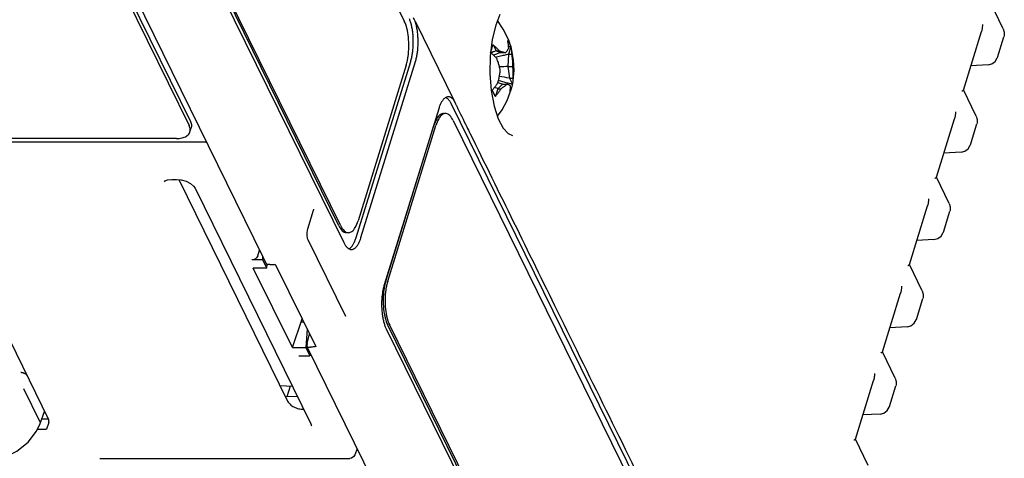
# Model space of a CAD drawing. Header units: inches. Extents: x 0 to 22, y 0 to 17.
# Tile 10 of 36: x 3.2 to 5.1, y 7 to 7.8. Entities that reach past the tile are written whole.
import ezdxf

# ---------------------------------------------------------------- set-up
doc = ezdxf.new("R2010")
doc.units = ezdxf.units.IN
doc.header["$LTSCALE"] = 1.21
doc.header["$MEASUREMENT"] = 0
doc.layers.get('0').update_dxf_attribs({"linetype": 'CONTINUOUS'})

msp = doc.modelspace()

# ---------------------------------------------------------------- linework, layer by layer
at = {"color": 7, "linetype": 'CONTINUOUS'}
for p, q in [((3.4105, 8.991), (3.984, 7.8223)), ((3.0848, 8.6182), (3.5734, 7.6224)), ((3.0872, 8.6261), (3.5759, 7.6302)), ((3.1034, 8.6156), (3.714, 7.3714)), ((3.8593, 7.4307), (3.2858, 8.5993)), ((3.863, 7.4307), (3.2895, 8.5993)), ((3.2829, 8.5922), (3.8686, 7.3987)), ((5.128, 7.8071), (5.1032, 7.8574)), ((4.1663, 7.8347), (4.1586, 7.8146)), ((4.1732, 7.807), (4.1618, 7.823)), ((4.0052, 7.8207), (4.0786, 7.6711)), ((4.1586, 7.8146), (4.152, 7.7869)), ((4.1835, 7.786), (4.1732, 7.807)), ((4.152, 7.7869), (4.1482, 7.7553)), ((4.1874, 7.7735), (4.1835, 7.786)), ((5.0517, 7.6903), (5.0864, 7.8024)), ((5.1168, 7.7525), (5.1291, 7.7923)), ((5.1295, 7.7938), (5.1291, 7.7923)), ((4.1538, 7.7766), (4.1594, 7.7653)), ((4.1874, 7.773), (4.183, 7.7587)), ((4.1897, 7.7661), (4.1879, 7.7719)), ((4.1929, 7.7472), (4.1897, 7.7661)), ((4.1482, 7.7553), (4.1475, 7.722)), ((4.1594, 7.7653), (4.1656, 7.7653)), ((4.1594, 7.7653), (4.1686, 7.7618)), ((4.1686, 7.7618), (4.1777, 7.7618)), ((4.183, 7.7587), (4.1816, 7.7352)), ((4.183, 7.7587), (4.1892, 7.7587)), ((5.1165, 7.7516), (5.1168, 7.7525)), ((3.8922, 7.4084), (3.9963, 7.7452)), ((3.9878, 7.738), (3.8958, 7.4404)), ((3.9014, 7.4084), (4.0055, 7.7452)), ((4.1816, 7.7352), (4.1908, 7.7352)), ((4.1816, 7.7352), (4.185, 7.713)), ((5.0988, 7.7384), (5.066, 7.7367)), ((5.0988, 7.7384), (5.1062, 7.7403)), ((4.1475, 7.722), (4.15, 7.6894)), ((4.185, 7.713), (4.1912, 7.713)), ((4.185, 7.713), (4.1906, 7.7017)), ((4.1626, 7.6929), (4.1582, 7.6786)), ((4.1713, 7.7016), (4.1626, 7.6929)), ((4.1626, 7.6929), (4.1688, 7.6929)), ((4.1713, 7.7016), (4.1804, 7.7016)), ((5.0764, 7.6402), (5.0517, 7.6906)), ((4.15, 7.6894), (4.1555, 7.6598)), ((4.0499, 7.6547), (3.9458, 7.3179)), ((4.6592, 6.4709), (4.0735, 7.6644)), ((4.1555, 7.6598), (4.1634, 7.6352)), ((5.0001, 7.5235), (5.0348, 7.6356)), ((3.5748, 7.6106), (3.5772, 7.6184)), ((3.9487, 7.325), (4.0407, 7.6227)), ((3.9524, 7.325), (4.0444, 7.6227)), ((4.0772, 7.6324), (4.6507, 6.4638)), ((5.0652, 7.5856), (5.0776, 7.6255)), ((5.078, 7.627), (5.0776, 7.6255)), ((3.5488, 7.5975), (2.9408, 7.5975)), ((3.6054, 7.5907), (3.0623, 7.5907)), ((5.0649, 7.5847), (5.0652, 7.5856)), ((5.0472, 7.5716), (5.0145, 7.5698)), ((5.0472, 7.5716), (5.0547, 7.5734)), ((5.0248, 7.4734), (5.0001, 7.5238)), ((3.532, 7.5186), (3.5399, 7.5196)), ((3.5399, 7.5196), (3.5492, 7.5196)), ((3.5492, 7.5196), (3.5582, 7.5187)), ((3.5534, 7.5192), (3.7613, 7.0955)), ((3.5847, 7.5026), (3.8059, 7.052)), ((4.9486, 7.3566), (4.9832, 7.4687)), ((3.3049, 7.0614), (3.1101, 7.4584)), ((3.7996, 7.4249), (3.8107, 7.4606)), ((3.8107, 7.4606), (3.8113, 7.4622)), ((3.8113, 7.4622), (3.8115, 7.4627)), ((5.0137, 7.4188), (5.026, 7.4587)), ((5.0264, 7.4601), (5.026, 7.4586)), ((3.7985, 7.4121), (3.7984, 7.4174)), ((3.7992, 7.4075), (3.7985, 7.4121)), ((5.0134, 7.4179), (5.0137, 7.4188)), ((3.8001, 7.4045), (3.7992, 7.4075)), ((3.8003, 7.4041), (3.8001, 7.4045)), ((3.8722, 7.2577), (3.8003, 7.4041)), ((4.9956, 7.4047), (4.9629, 7.403)), ((4.9956, 7.4047), (5.0031, 7.4066)), ((3.7042, 7.3734), (3.7076, 7.3843)), ((3.7137, 7.3655), (3.7141, 7.3712)), ((3.7141, 7.3712), (3.714, 7.3714)), ((3.7141, 7.3712), (3.7205, 7.358)), ((3.7137, 7.3655), (3.6928, 7.3655)), ((3.7214, 7.3498), (3.7137, 7.3655)), ((3.7214, 7.3498), (3.7223, 7.3573)), ((3.7275, 7.3566), (3.7237, 7.3566)), ((3.7378, 7.3574), (3.8151, 7.1998)), ((4.9733, 7.3065), (4.9486, 7.3569)), ((3.7214, 7.3498), (3.6958, 7.3498)), ((3.7704, 7.1979), (3.6958, 7.3498)), ((4.897, 7.1898), (4.9317, 7.3019)), ((4.9621, 7.2519), (4.9744, 7.2918)), ((4.9748, 7.2933), (4.9744, 7.2918)), ((3.8724, 7.2572), (3.8722, 7.2577)), ((3.7704, 7.1979), (3.789, 7.2531)), ((3.792, 7.2468), (3.7869, 7.2468)), ((3.8723, 7.2574), (3.8724, 7.2572)), ((4.526, 6.0721), (3.9525, 7.2407)), ((4.5297, 6.0721), (3.9562, 7.2407)), ((4.9441, 7.2379), (4.9515, 7.2397)), ((4.9618, 7.251), (4.9621, 7.2519)), ((3.7986, 7.2334), (3.7959, 7.1979)), ((3.7983, 7.2057), (3.8031, 7.2244)), ((3.9496, 7.2336), (4.5353, 6.0401)), ((4.9441, 7.2379), (4.9114, 7.2361)), ((3.7983, 7.2057), (3.7979, 7.2005)), ((3.7704, 7.1979), (3.7959, 7.1979)), ((3.7959, 7.1979), (3.8037, 7.1822)), ((3.7985, 7.1991), (4.4969, 5.7759)), ((3.801, 7.1989), (3.8048, 7.1989)), ((3.8043, 7.1873), (3.8037, 7.1822)), ((4.9217, 7.1397), (4.897, 7.1901)), ((3.7828, 7.1822), (3.8037, 7.1822)), ((4.8455, 7.0229), (4.8801, 7.135)), ((4.9233, 7.1264), (4.9229, 7.1249)), ((3.2569, 7.1198), (3.2883, 7.0559)), ((3.7466, 7.1254), (3.7704, 7.1242)), ((3.7662, 7.1244), (3.76, 7.1041)), ((4.9106, 7.0851), (4.9229, 7.125)), ((3.7801, 7.1045), (3.7571, 7.104)), ((3.7789, 7.1068), (3.7782, 7.1045)), ((3.2885, 7.0526), (3.297, 7.0758)), ((4.8925, 7.071), (4.8598, 7.0693)), ((4.8925, 7.071), (4.9, 7.0729)), ((4.9103, 7.0842), (4.9106, 7.0851)), ((3.3049, 7.061), (3.2916, 7.061)), ((3.3051, 7.0546), (3.3009, 7.0422)), ((3.2837, 7.0422), (3.3009, 7.0422)), ((3.8066, 7.0493), (3.8065, 7.0486)), ((4.8702, 6.9728), (4.8454, 7.0232)), ((3.8941, 7.0044), (3.8896, 6.9927)), ((3.4028, 6.9863), (3.8802, 6.9863)), ((3.8835, 6.9869), (3.8803, 6.9863)), ((3.8877, 6.9897), (3.8835, 6.9869)), ((3.8896, 6.9927), (3.8877, 6.9897))]:
    msp.add_line(p, q, dxfattribs=at)
for points in [[(5.128, 7.8071), (5.1299, 7.8007), (5.1295, 7.7938)], [(4.1919, 7.7083), (4.1937, 7.728), (4.1929, 7.7472)], [(5.1062, 7.7403), (5.1125, 7.7449), (5.1165, 7.7516)], [(4.1618, 7.6402), (4.171, 7.6526), (4.1806, 7.6706), (4.1865, 7.6862)], [(4.1634, 7.6352), (4.1728, 7.6174), (4.1823, 7.607), (4.1908, 7.6036)], [(5.0764, 7.6402), (5.0783, 7.6338), (5.078, 7.627)], [(3.6054, 7.5907), (3.6059, 7.5907), (3.6064, 7.5907)], [(5.0547, 7.5734), (5.0609, 7.5781), (5.0649, 7.5847)], [(3.5259, 7.5148), (3.5273, 7.5165), (3.532, 7.5186)], [(3.5582, 7.5187), (3.5675, 7.5159), (3.5757, 7.5117), (3.5816, 7.5069), (3.5847, 7.5026)], [(5.0248, 7.4734), (5.0267, 7.467), (5.0264, 7.4601)], [(3.7984, 7.4174), (3.799, 7.4222), (3.7996, 7.4249)], [(5.0031, 7.4066), (5.0093, 7.4112), (5.0134, 7.4179)], [(4.9733, 7.3065), (4.9752, 7.3001), (4.9748, 7.2933)], [(4.9515, 7.2397), (4.9578, 7.2444), (4.9618, 7.251)], [(4.9217, 7.1397), (4.9236, 7.1333), (4.9233, 7.1264)], [(4.9, 7.0729), (4.9062, 7.0775), (4.9103, 7.0842)], [(3.173, 6.9784), (3.1906, 6.9797), (3.2183, 6.987), (3.244, 6.9999), (3.2659, 7.0175), (3.282, 7.0384), (3.2885, 7.0527)], [(3.8059, 7.052), (3.8065, 7.0504), (3.8066, 7.0493)]]:
    msp.add_lwpolyline(points, dxfattribs=at)
for points, knots in [([(3.9914, 7.7544), (3.9923, 7.7605), (3.9932, 7.7729), (3.9924, 7.791), (3.9896, 7.8077), (3.9862, 7.8179), (3.984, 7.8223)], [0, 0, 0, 0, 0.266962, 0.536847, 0.787677, 1, 1, 1, 1]), ([(3.9963, 7.7452), (3.9966, 7.7463), (3.9973, 7.7487), (3.9982, 7.7523), (3.999, 7.7561), (3.9996, 7.76), (4.0002, 7.764), (4.0007, 7.7681), (4.001, 7.7723), (4.0012, 7.7765), (4.0013, 7.7808), (4.0013, 7.7851), (4.0012, 7.7893), (4.001, 7.7936), (4.0006, 7.7977), (4.0001, 7.8018), (3.9995, 7.8058), (3.9988, 7.8097), (3.998, 7.8135), (3.9971, 7.817), (3.9961, 7.8204), (3.995, 7.8237), (3.9942, 7.8257), (3.9938, 7.8267)], [0, 0, 0, 0, 0.043253, 0.088255, 0.13473, 0.182601, 0.23165, 0.281589, 0.332344, 0.383614, 0.435149, 0.486842, 0.538351, 0.589503, 0.640127, 0.689889, 0.738695, 0.786313, 0.832473, 0.877123, 0.920018, 0.96099, 1, 1, 1, 1]), ([(4.0055, 7.7452), (4.0058, 7.7463), (4.0065, 7.7487), (4.0074, 7.7523), (4.0082, 7.7561), (4.0089, 7.7601), (4.0094, 7.7641), (4.0099, 7.7682), (4.0102, 7.7724), (4.0105, 7.7767), (4.0106, 7.781), (4.0105, 7.7853), (4.0104, 7.7896), (4.0101, 7.7938), (4.0098, 7.798), (4.0093, 7.8021), (4.0087, 7.8061), (4.008, 7.81), (4.0071, 7.8137), (4.0062, 7.8173), (4.0055, 7.8196), (4.0052, 7.8207)], [0, 0, 0, 0, 0.047108, 0.096102, 0.146735, 0.198893, 0.252268, 0.306731, 0.361972, 0.417802, 0.473971, 0.530199, 0.586311, 0.641955, 0.69701, 0.751172, 0.804269, 0.856, 0.905991, 0.954084, 1, 1, 1, 1]), ([(5.088, 7.8158), (5.088, 7.8147), (5.088, 7.8127), (5.0878, 7.8097), (5.0874, 7.8067), (5.0869, 7.8043), (5.0865, 7.8029), (5.0863, 7.8024)], [0, 0, 0, 0, 0.229198, 0.453733, 0.671209, 0.879991, 1, 1, 1, 1]), ([(4.1816, 7.7848), (4.1816, 7.7849), (4.1816, 7.785), (4.1815, 7.7851), (4.1815, 7.7852), (4.1815, 7.7853)], [0, 0, 0, 0, 0.333419, 0.666799, 1, 1, 1, 1]), ([(4.1491, 7.763), (4.1493, 7.7635), (4.1498, 7.7649), (4.1503, 7.7663), (4.1505, 7.7671)], [0, 0, 0, 0, 0.402814, 1, 1, 1, 1]), ([(4.1513, 7.7696), (4.1516, 7.7704), (4.1521, 7.7721), (4.1525, 7.7737), (4.1528, 7.7745)], [0, 0, 0, 0, 0.503348, 1, 1, 1, 1]), ([(4.1534, 7.777), (4.1535, 7.7769), (4.1535, 7.7768), (4.1537, 7.7767), (4.1538, 7.7766), (4.1538, 7.7766)], [0, 0, 0, 0, 0.333538, 0.666912, 1, 1, 1, 1]), ([(4.1777, 7.7618), (4.1785, 7.7627), (4.18, 7.7645), (4.1819, 7.7674), (4.1829, 7.7695), (4.1834, 7.7705)], [0, 0, 0, 0, 0.34528, 0.672575, 1, 1, 1, 1]), ([(4.1837, 7.7814), (4.1844, 7.7802), (4.1857, 7.7775), (4.1868, 7.7748), (4.1873, 7.7735)], [0, 0, 0, 0, 0.500884, 1, 1, 1, 1]), ([(4.1873, 7.7735), (4.1873, 7.7734), (4.1873, 7.7733), (4.1874, 7.7732), (4.1874, 7.7731), (4.1874, 7.773)], [0, 0, 0, 0, 0.333304, 0.666637, 1, 1, 1, 1]), ([(4.1492, 7.7617), (4.1492, 7.7618), (4.1491, 7.7619), (4.149, 7.762), (4.1489, 7.7621), (4.1488, 7.7621)], [0, 0, 0, 0, 0.33308, 0.666454, 1, 1, 1, 1]), ([(4.161, 7.7504), (4.1598, 7.7516), (4.1574, 7.7542), (4.1548, 7.7567), (4.1535, 7.7579)], [0, 0, 0, 0, 0.487179, 1, 1, 1, 1]), ([(4.1674, 7.7282), (4.1669, 7.7306), (4.1658, 7.7354), (4.1637, 7.7428), (4.1619, 7.7478), (4.161, 7.7504)], [0, 0, 0, 0, 0.316119, 0.643205, 1, 1, 1, 1]), ([(4.1656, 7.7653), (4.1672, 7.7649), (4.1701, 7.7641), (4.173, 7.7633), (4.1743, 7.7629)], [0, 0, 0, 0, 0.542212, 1, 1, 1, 1]), ([(4.1892, 7.7587), (4.1896, 7.7559), (4.1902, 7.7506), (4.1907, 7.7427), (4.1908, 7.7377), (4.1908, 7.7352)], [0, 0, 0, 0, 0.355617, 0.683621, 1, 1, 1, 1]), ([(4.163, 7.7047), (4.1638, 7.7075), (4.165, 7.7128), (4.1664, 7.7207), (4.1671, 7.7258), (4.1674, 7.7282)], [0, 0, 0, 0, 0.357573, 0.685476, 1, 1, 1, 1]), ([(4.1908, 7.7352), (4.191, 7.7328), (4.1914, 7.728), (4.1916, 7.7206), (4.1914, 7.7156), (4.1912, 7.713)], [0, 0, 0, 0, 0.321284, 0.6486, 1, 1, 1, 1]), ([(4.1912, 7.713), (4.1913, 7.7118), (4.1913, 7.7093), (4.1912, 7.7064), (4.191, 7.7047), (4.191, 7.7043)], [0, 0, 0, 0, 0.426524, 0.860291, 1, 1, 1, 1]), ([(4.1521, 7.6899), (4.1521, 7.69), (4.1522, 7.6901), (4.1523, 7.6903), (4.1524, 7.6904), (4.1524, 7.6904)], [0, 0, 0, 0, 0.333455, 0.666788, 1, 1, 1, 1]), ([(4.1574, 7.6968), (4.1582, 7.6978), (4.1602, 7.7004), (4.162, 7.7031), (4.163, 7.7047)], [0, 0, 0, 0, 0.414356, 1, 1, 1, 1]), ([(4.1688, 7.6929), (4.1678, 7.6913), (4.1656, 7.6881), (4.1633, 7.685), (4.1621, 7.6834)], [0, 0, 0, 0, 0.489409, 1, 1, 1, 1]), ([(4.1804, 7.7016), (4.1794, 7.7007), (4.177, 7.6987), (4.1746, 7.6969), (4.1733, 7.696)], [0, 0, 0, 0, 0.48088, 1, 1, 1, 1]), ([(4.1884, 7.6933), (4.1882, 7.6926), (4.1877, 7.6912), (4.1872, 7.6897), (4.1869, 7.6889)], [0, 0, 0, 0, 0.441648, 1, 1, 1, 1]), ([(4.1906, 7.7017), (4.1906, 7.7017), (4.1906, 7.7016), (4.1906, 7.7014), (4.1905, 7.7014), (4.1905, 7.7013)], [0, 0, 0, 0, 0.3333, 0.666673, 1, 1, 1, 1]), ([(5.0487, 7.6888), (5.0491, 7.6889), (5.0497, 7.6891), (5.0506, 7.6894), (5.0512, 7.6898), (5.0516, 7.69), (5.0517, 7.6902), (5.0517, 7.6903)], [0, 0, 0, 0, 0.335958, 0.603787, 0.803946, 0.942141, 1, 1, 1, 1]), ([(4.0623, 7.6755), (4.0618, 7.6751), (4.0606, 7.6742), (4.0591, 7.6727), (4.0576, 7.6709), (4.0561, 7.6688), (4.0552, 7.6673), (4.0547, 7.6665)], [0, 0, 0, 0, 0.170716, 0.355103, 0.554347, 0.769328, 1, 1, 1, 1]), ([(4.0673, 7.6774), (4.0667, 7.6773), (4.0656, 7.6771), (4.0639, 7.6764), (4.0628, 7.6758), (4.0623, 7.6755)], [0, 0, 0, 0, 0.317468, 0.648601, 1, 1, 1, 1]), ([(4.0722, 7.6669), (4.0717, 7.6677), (4.0708, 7.6692), (4.0693, 7.6712), (4.0678, 7.673), (4.0663, 7.6745), (4.0648, 7.6755), (4.0639, 7.6761), (4.0636, 7.6762)], [0, 0, 0, 0, 0.210227, 0.405622, 0.586948, 0.754788, 0.91009, 1, 1, 1, 1]), ([(4.0786, 7.6711), (4.0781, 7.6717), (4.0772, 7.6729), (4.0756, 7.6744), (4.074, 7.6756), (4.0723, 7.6765), (4.0707, 7.6771), (4.0693, 7.6774), (4.0684, 7.6774), (4.0682, 7.6774)], [0, 0, 0, 0, 0.183914, 0.355281, 0.514612, 0.663612, 0.804189, 0.939273, 1, 1, 1, 1]), ([(4.1582, 7.6786), (4.1582, 7.6786), (4.1581, 7.6785), (4.158, 7.6783), (4.1579, 7.6782), (4.1578, 7.6782)], [0, 0, 0, 0, 0.333219, 0.666552, 1, 1, 1, 1]), ([(4.1859, 7.6865), (4.1859, 7.6865), (4.186, 7.6866), (4.186, 7.6867), (4.186, 7.6868), (4.186, 7.6868)], [0, 0, 0, 0, 0.333174, 0.666506, 1, 1, 1, 1]), ([(4.0547, 7.6665), (4.0543, 7.6656), (4.0534, 7.6638), (4.0521, 7.661), (4.0509, 7.6579), (4.0502, 7.6558), (4.0499, 7.6547)], [0, 0, 0, 0, 0.229172, 0.472471, 0.729757, 1, 1, 1, 1]), ([(4.059, 7.6454), (4.0569, 7.6453), (4.0512, 7.6431), (4.0451, 7.6345), (4.0421, 7.6271), (4.0407, 7.6227)], [0, 0, 0, 0, 0.214921, 0.549668, 1, 1, 1, 1]), ([(4.0627, 7.6454), (4.0605, 7.6453), (4.0548, 7.6431), (4.0488, 7.6345), (4.0458, 7.6271), (4.0444, 7.6227)], [0, 0, 0, 0, 0.214882, 0.549695, 1, 1, 1, 1]), ([(4.0772, 7.6324), (4.0756, 7.6357), (4.0723, 7.6413), (4.0661, 7.6453), (4.0631, 7.6454), (4.0627, 7.6454)], [0, 0, 0, 0, 0.552853, 0.951189, 1, 1, 1, 1]), ([(5.0364, 7.6489), (5.0364, 7.6479), (5.0365, 7.6458), (5.0363, 7.6428), (5.0359, 7.6399), (5.0354, 7.6375), (5.0349, 7.6361), (5.0348, 7.6355)], [0, 0, 0, 0, 0.229198, 0.453733, 0.671209, 0.879991, 1, 1, 1, 1]), ([(3.5748, 7.6106), (3.5752, 7.6119), (3.5758, 7.616), (3.5746, 7.62), (3.5734, 7.6224)], [0, 0, 0, 0, 0.342553, 1, 1, 1, 1]), ([(3.5759, 7.6302), (3.577, 7.6279), (3.5782, 7.6238), (3.5776, 7.6198), (3.5772, 7.6184)], [0, 0, 0, 0, 0.657413, 1, 1, 1, 1]), ([(3.5488, 7.5975), (3.5524, 7.5975), (3.5592, 7.5982), (3.568, 7.6015), (3.5731, 7.6063), (3.5745, 7.6096), (3.5748, 7.6106)], [0, 0, 0, 0, 0.351623, 0.650813, 0.901684, 1, 1, 1, 1]), ([(4.1095, 7.6077), (4.1651, 7.4945), (4.2866, 7.247), (4.472, 6.8692), (4.602, 6.6045), (4.6659, 6.4742)], [0, 0, 0, 0, 0.299561, 0.655109, 1, 1, 1, 1]), ([(4.9972, 7.5219), (4.9975, 7.522), (4.9982, 7.5222), (4.999, 7.5226), (4.9997, 7.5229), (5, 7.5232), (5.0001, 7.5234), (5.0002, 7.5235)], [0, 0, 0, 0, 0.335958, 0.603787, 0.803946, 0.942141, 1, 1, 1, 1]), ([(4.9848, 7.4821), (4.9849, 7.481), (4.9849, 7.479), (4.9847, 7.476), (4.9843, 7.4731), (4.9838, 7.4706), (4.9834, 7.4692), (4.9832, 7.4687)], [0, 0, 0, 0, 0.229198, 0.453733, 0.671209, 0.879991, 1, 1, 1, 1]), ([(3.8593, 7.4307), (3.861, 7.4273), (3.8642, 7.4217), (3.8705, 7.4178), (3.8735, 7.4177), (3.8738, 7.4177)], [0, 0, 0, 0, 0.552888, 0.951146, 1, 1, 1, 1]), ([(3.863, 7.4307), (3.8646, 7.4273), (3.8679, 7.4217), (3.8742, 7.4178), (3.8772, 7.4177), (3.8775, 7.4177)], [0, 0, 0, 0, 0.552853, 0.951189, 1, 1, 1, 1]), ([(3.8775, 7.4177), (3.8797, 7.4178), (3.8854, 7.42), (3.8915, 7.4285), (3.8945, 7.436), (3.8958, 7.4404)], [0, 0, 0, 0, 0.214882, 0.549695, 1, 1, 1, 1]), ([(3.8831, 7.3857), (3.8834, 7.3857), (3.8843, 7.3857), (3.8858, 7.386), (3.8875, 7.3867), (3.8891, 7.3876), (3.8907, 7.3889), (3.8923, 7.3904), (3.8938, 7.3922), (3.8952, 7.3943), (3.8966, 7.3967), (3.8979, 7.3993), (3.8992, 7.4021), (3.9004, 7.4051), (3.9011, 7.4073), (3.9014, 7.4084)], [0, 0, 0, 0, 0.032695, 0.087617, 0.144894, 0.205767, 0.271146, 0.341797, 0.418074, 0.500356, 0.588604, 0.682926, 0.783051, 0.888867, 1, 1, 1, 1]), ([(3.8874, 7.3966), (3.8878, 7.3975), (3.8887, 7.3993), (3.89, 7.4021), (3.8911, 7.4051), (3.8918, 7.4073), (3.8922, 7.4084)], [0, 0, 0, 0, 0.229257, 0.472553, 0.729906, 1, 1, 1, 1]), ([(3.8699, 7.3961), (3.8704, 7.3953), (3.8713, 7.3939), (3.8727, 7.3918), (3.8742, 7.3901), (3.8758, 7.3886), (3.8774, 7.3874), (3.8791, 7.3865), (3.8807, 7.3859), (3.8821, 7.3857), (3.8829, 7.3857), (3.8831, 7.3857)], [0, 0, 0, 0, 0.152805, 0.294953, 0.426832, 0.548772, 0.661848, 0.767181, 0.866723, 0.962569, 1, 1, 1, 1]), ([(3.8798, 7.3876), (3.8804, 7.388), (3.8815, 7.3889), (3.8831, 7.3904), (3.8846, 7.3922), (3.886, 7.3943), (3.8869, 7.3958), (3.8874, 7.3966)], [0, 0, 0, 0, 0.1707, 0.355208, 0.554631, 0.769283, 1, 1, 1, 1]), ([(3.7042, 7.3734), (3.7037, 7.3719), (3.7019, 7.3691), (3.6978, 7.3663), (3.6944, 7.3655), (3.6928, 7.3655)], [0, 0, 0, 0, 0.318351, 0.66377, 1, 1, 1, 1]), ([(3.7223, 7.3568), (3.7222, 7.3568), (3.7219, 7.3569), (3.7216, 7.3571), (3.7212, 7.3573), (3.7208, 7.3577), (3.7206, 7.3579), (3.7205, 7.358)], [0, 0, 0, 0, 0.114939, 0.349274, 0.572926, 0.789556, 1, 1, 1, 1]), ([(3.7237, 7.3566), (3.7235, 7.3566), (3.7231, 7.3566), (3.7226, 7.3567), (3.7223, 7.3568), (3.7223, 7.3568)], [0, 0, 0, 0, 0.406051, 0.798808, 1, 1, 1, 1]), ([(3.7275, 7.3566), (3.7286, 7.3566), (3.7309, 7.3567), (3.7343, 7.3569), (3.7366, 7.3572), (3.7378, 7.3574)], [0, 0, 0, 0, 0.328356, 0.661852, 1, 1, 1, 1]), ([(4.9456, 7.3551), (4.946, 7.3552), (4.9466, 7.3554), (4.9475, 7.3557), (4.9481, 7.3561), (4.9485, 7.3563), (4.9486, 7.3566), (4.9486, 7.3566)], [0, 0, 0, 0, 0.335958, 0.603787, 0.803946, 0.942141, 1, 1, 1, 1]), ([(3.9458, 7.3179), (3.9454, 7.3167), (3.9448, 7.3144), (3.9439, 7.3108), (3.9431, 7.307), (3.9424, 7.3031), (3.9419, 7.2991), (3.9414, 7.295), (3.9411, 7.2908), (3.9408, 7.2865), (3.9407, 7.2823), (3.9407, 7.278), (3.9409, 7.2737), (3.9411, 7.2695), (3.9415, 7.2653), (3.942, 7.2612), (3.9426, 7.2572), (3.943, 7.2546), (3.9433, 7.2533)], [0, 0, 0, 0, 0.055023, 0.112229, 0.17136, 0.232253, 0.294575, 0.358167, 0.422657, 0.487873, 0.553441, 0.619154, 0.684679, 0.749749, 0.814102, 0.877415, 0.939496, 1, 1, 1, 1]), ([(4.9333, 7.3152), (4.9333, 7.3142), (4.9333, 7.3121), (4.9332, 7.3091), (4.9328, 7.3062), (4.9322, 7.3038), (4.9318, 7.3024), (4.9317, 7.3019)], [0, 0, 0, 0, 0.229198, 0.453733, 0.671209, 0.879991, 1, 1, 1, 1]), ([(3.9451, 7.3087), (3.9443, 7.3026), (3.9433, 7.2902), (3.9441, 7.272), (3.947, 7.2553), (3.9504, 7.2451), (3.9525, 7.2407)], [0, 0, 0, 0, 0.26691, 0.536875, 0.787657, 1, 1, 1, 1]), ([(3.9488, 7.3087), (3.948, 7.3026), (3.947, 7.2902), (3.9478, 7.272), (3.9506, 7.2553), (3.954, 7.2451), (3.9562, 7.2407)], [0, 0, 0, 0, 0.266962, 0.536847, 0.787677, 1, 1, 1, 1]), ([(3.9433, 7.2533), (3.9435, 7.2521), (3.9441, 7.2496), (3.945, 7.246), (3.946, 7.2426), (3.9471, 7.2394), (3.9483, 7.2364), (3.9491, 7.2345), (3.9496, 7.2336)], [0, 0, 0, 0, 0.184454, 0.362478, 0.5337, 0.697279, 0.852893, 1, 1, 1, 1]), ([(3.7979, 7.2005), (3.7979, 7.2003), (3.7981, 7.2001), (3.7985, 7.1997), (3.7989, 7.1994), (3.7994, 7.1992), (3.7999, 7.1991), (3.8005, 7.199), (3.8008, 7.1989), (3.801, 7.1989)], [0, 0, 0, 0, 0.131882, 0.265823, 0.402106, 0.542944, 0.690239, 0.843073, 1, 1, 1, 1]), ([(3.8151, 7.1998), (3.814, 7.1996), (3.8117, 7.1993), (3.8083, 7.199), (3.806, 7.1989), (3.8048, 7.1989)], [0, 0, 0, 0, 0.337712, 0.67116, 1, 1, 1, 1]), ([(4.894, 7.1882), (4.8944, 7.1883), (4.8951, 7.1885), (4.8959, 7.1889), (4.8965, 7.1892), (4.8969, 7.1895), (4.897, 7.1897), (4.897, 7.1898)], [0, 0, 0, 0, 0.335958, 0.603787, 0.803946, 0.942141, 1, 1, 1, 1]), ([(3.2642, 7.1442), (3.2641, 7.1444), (3.2638, 7.1449), (3.2632, 7.1455), (3.2626, 7.1462), (3.2619, 7.1468), (3.2611, 7.1473), (3.2602, 7.1479), (3.2592, 7.1484), (3.2582, 7.1488), (3.2572, 7.1492), (3.2561, 7.1495), (3.2551, 7.1498), (3.254, 7.15), (3.2529, 7.1501), (3.2522, 7.1501), (3.2518, 7.1501)], [0, 0, 0, 0, 0.05419, 0.112547, 0.17502, 0.241382, 0.311262, 0.384182, 0.459573, 0.536805, 0.615203, 0.694061, 0.772665, 0.850307, 0.926301, 1, 1, 1, 1]), ([(4.8817, 7.1484), (4.8818, 7.1473), (4.8818, 7.1453), (4.8816, 7.1423), (4.8812, 7.1394), (4.8807, 7.1369), (4.8803, 7.1355), (4.8801, 7.135)], [0, 0, 0, 0, 0.229198, 0.453733, 0.671209, 0.879991, 1, 1, 1, 1]), ([(3.7613, 7.0955), (3.7624, 7.0933), (3.766, 7.0889), (3.7735, 7.0841), (3.7823, 7.0808), (3.7888, 7.08), (3.7919, 7.08)], [0, 0, 0, 0, 0.211454, 0.46335, 0.735295, 1, 1, 1, 1]), ([(3.3051, 7.0546), (3.3053, 7.0554), (3.3056, 7.057), (3.3056, 7.0586), (3.3055, 7.0595)], [0, 0, 0, 0, 0.490402, 1, 1, 1, 1]), ([(4.8425, 7.0214), (4.8429, 7.0215), (4.8435, 7.0217), (4.8444, 7.022), (4.845, 7.0224), (4.8453, 7.0226), (4.8454, 7.0229), (4.8455, 7.0229)], [0, 0, 0, 0, 0.335958, 0.603787, 0.803946, 0.942141, 1, 1, 1, 1])]:
    msp.add_open_spline(points, degree=3, knots=knots, dxfattribs=at)
for points in [[(4.0008, 7.8292), (4.0022, 7.8263), (4.0036, 7.8235), (4.005, 7.8207)], [(4.1815, 7.7853), (4.1823, 7.784), (4.183, 7.7827), (4.1837, 7.7814)], [(4.1825, 7.78), (4.1822, 7.7816), (4.1819, 7.7832), (4.1816, 7.7848)], [(4.1505, 7.7671), (4.1508, 7.768), (4.1511, 7.7688), (4.1513, 7.7696)], [(4.1528, 7.7745), (4.153, 7.7753), (4.1532, 7.7762), (4.1534, 7.777)], [(4.1538, 7.7766), (4.1545, 7.776), (4.1552, 7.7754), (4.1559, 7.7748)], [(4.1559, 7.7748), (4.1567, 7.7741), (4.1574, 7.7734), (4.1581, 7.7728)], [(4.1581, 7.7728), (4.1594, 7.7715), (4.1607, 7.7703), (4.162, 7.769)], [(4.162, 7.769), (4.1632, 7.7678), (4.1644, 7.7665), (4.1656, 7.7653)], [(4.1831, 7.7752), (4.1829, 7.7768), (4.1827, 7.7784), (4.1825, 7.78)], [(4.1873, 7.7735), (4.1858, 7.773), (4.1843, 7.7724), (4.1828, 7.7719)], [(4.1834, 7.7705), (4.1833, 7.7721), (4.1832, 7.7736), (4.1831, 7.7752)], [(4.1874, 7.773), (4.1877, 7.7714), (4.188, 7.7698), (4.1883, 7.7682)], [(4.1883, 7.7682), (4.1885, 7.7666), (4.1887, 7.765), (4.1889, 7.7634)], [(3.9878, 7.738), (3.9887, 7.7408), (3.9894, 7.7437), (3.99, 7.7466)], [(3.99, 7.7466), (3.9906, 7.7492), (3.991, 7.7518), (3.9914, 7.7544)], [(4.1488, 7.7621), (4.1489, 7.7624), (4.149, 7.7627), (4.1491, 7.763)], [(4.1535, 7.7579), (4.1521, 7.7592), (4.1507, 7.7605), (4.1492, 7.7617)], [(4.1541, 7.7632), (4.1525, 7.7626), (4.151, 7.762), (4.1494, 7.7613)], [(4.1553, 7.7637), (4.1549, 7.7635), (4.1545, 7.7634), (4.1541, 7.7632)], [(4.1582, 7.7585), (4.1569, 7.758), (4.1557, 7.7576), (4.1544, 7.7572)], [(4.1594, 7.7653), (4.158, 7.7647), (4.1567, 7.7642), (4.1553, 7.7637)], [(4.1669, 7.7613), (4.164, 7.7604), (4.1611, 7.7594), (4.1582, 7.7585)], [(4.1702, 7.7555), (4.1669, 7.7547), (4.1636, 7.7538), (4.1603, 7.7529)], [(4.1686, 7.7618), (4.168, 7.7616), (4.1675, 7.7614), (4.1669, 7.7613)], [(4.1788, 7.7577), (4.176, 7.757), (4.1731, 7.7563), (4.1702, 7.7555)], [(4.1743, 7.7629), (4.1754, 7.7625), (4.1766, 7.7622), (4.1777, 7.7618)], [(4.183, 7.7587), (4.1816, 7.7584), (4.1802, 7.758), (4.1788, 7.7577)], [(4.1889, 7.7634), (4.189, 7.7618), (4.1891, 7.7603), (4.1892, 7.7587)], [(4.1816, 7.7352), (4.1768, 7.735), (4.172, 7.7349), (4.1672, 7.7347)], [(4.185, 7.713), (4.1784, 7.7141), (4.1719, 7.7152), (4.1653, 7.7165)], [(4.1524, 7.6904), (4.1538, 7.692), (4.155, 7.6936), (4.1563, 7.6952)], [(4.1563, 7.6952), (4.1567, 7.6957), (4.1571, 7.6962), (4.1574, 7.6968)], [(4.1583, 7.6947), (4.1577, 7.695), (4.1571, 7.6953), (4.1566, 7.6955)], [(4.1626, 7.6929), (4.1612, 7.6935), (4.1598, 7.6941), (4.1583, 7.6947)], [(4.1713, 7.7016), (4.1685, 7.7025), (4.1657, 7.7033), (4.1629, 7.7042)], [(4.1725, 7.7061), (4.1697, 7.7069), (4.1669, 7.7077), (4.1641, 7.7085)], [(4.1704, 7.6939), (4.1699, 7.6936), (4.1694, 7.6932), (4.1688, 7.6929)], [(4.1733, 7.696), (4.1723, 7.6953), (4.1714, 7.6946), (4.1704, 7.6939)], [(4.181, 7.7038), (4.1782, 7.7045), (4.1753, 7.7053), (4.1725, 7.7061)], [(4.1828, 7.7005), (4.182, 7.7009), (4.1812, 7.7013), (4.1804, 7.7016)], [(4.1877, 7.702), (4.1855, 7.7026), (4.1832, 7.7032), (4.181, 7.7038)], [(4.1848, 7.6994), (4.1842, 7.6998), (4.1835, 7.7002), (4.1828, 7.7005)], [(4.1866, 7.6982), (4.1861, 7.6986), (4.1855, 7.699), (4.1848, 7.6994)], [(4.186, 7.6868), (4.1862, 7.6881), (4.1864, 7.6894), (4.1865, 7.6906)], [(4.1865, 7.6906), (4.1866, 7.6919), (4.1867, 7.6932), (4.1867, 7.6944)], [(4.1867, 7.6944), (4.1867, 7.6957), (4.1867, 7.6969), (4.1866, 7.6982)], [(4.1905, 7.7013), (4.1896, 7.7015), (4.1886, 7.7018), (4.1877, 7.702)], [(4.1885, 7.6938), (4.1885, 7.6936), (4.1884, 7.6934), (4.1884, 7.6933)], [(4.1893, 7.6963), (4.189, 7.6954), (4.1888, 7.6946), (4.1885, 7.6938)], [(4.1899, 7.6988), (4.1897, 7.6979), (4.1895, 7.6971), (4.1893, 7.6963)], [(4.1905, 7.7013), (4.1903, 7.7005), (4.1901, 7.6996), (4.1899, 7.6988)], [(4.191, 7.7043), (4.1909, 7.7034), (4.1907, 7.7026), (4.1906, 7.7017)], [(4.0682, 7.6774), (4.0679, 7.6774), (4.0676, 7.6774), (4.0673, 7.6774)], [(4.1531, 7.6879), (4.1528, 7.6886), (4.1524, 7.6893), (4.1521, 7.6899)], [(4.1542, 7.6859), (4.1538, 7.6866), (4.1535, 7.6872), (4.1531, 7.6879)], [(4.1561, 7.682), (4.1555, 7.6833), (4.1548, 7.6846), (4.1542, 7.6859)], [(4.1578, 7.6782), (4.1573, 7.6794), (4.1567, 7.6807), (4.1561, 7.682)], [(4.1621, 7.6834), (4.1608, 7.6818), (4.1595, 7.6802), (4.1582, 7.6786)], [(4.1865, 7.688), (4.1863, 7.6875), (4.1861, 7.687), (4.1859, 7.6865)], [(4.1869, 7.6889), (4.1868, 7.6886), (4.1866, 7.6883), (4.1865, 7.688)], [(4.0735, 7.6644), (4.0731, 7.6653), (4.0726, 7.6661), (4.0722, 7.6669)], [(4.0784, 7.6711), (4.079, 7.67), (4.0795, 7.6688), (4.0801, 7.6676)], [(4.0801, 7.6676), (4.0807, 7.6665), (4.0813, 7.6653), (4.0818, 7.6641)], [(4.0818, 7.6641), (4.0826, 7.6625), (4.0834, 7.6609), (4.0842, 7.6593)], [(4.0842, 7.6593), (4.0906, 7.6462), (4.0971, 7.633), (4.1035, 7.6199)], [(4.1035, 7.6199), (4.1055, 7.6158), (4.1075, 7.6118), (4.1095, 7.6077)], [(3.8686, 7.3987), (3.869, 7.3978), (3.8694, 7.397), (3.8699, 7.3961)], [(3.8785, 7.3868), (3.879, 7.3871), (3.8794, 7.3873), (3.8798, 7.3876)], [(3.9468, 7.3177), (3.9461, 7.3147), (3.9456, 7.3117), (3.9451, 7.3087)], [(3.9487, 7.325), (3.948, 7.3226), (3.9473, 7.3201), (3.9468, 7.3177)], [(3.9503, 7.3169), (3.9497, 7.3142), (3.9492, 7.3114), (3.9488, 7.3087)], [(3.9524, 7.325), (3.9516, 7.3223), (3.9509, 7.3196), (3.9503, 7.3169)], [(3.3052, 7.0606), (3.3052, 7.0609), (3.305, 7.0612), (3.3049, 7.0614)], [(3.3055, 7.0595), (3.3054, 7.0598), (3.3053, 7.0602), (3.3052, 7.0606)]]:
    msp.add_open_spline(points, degree=3, dxfattribs=at)

doc.saveas('drawing.dxf')
